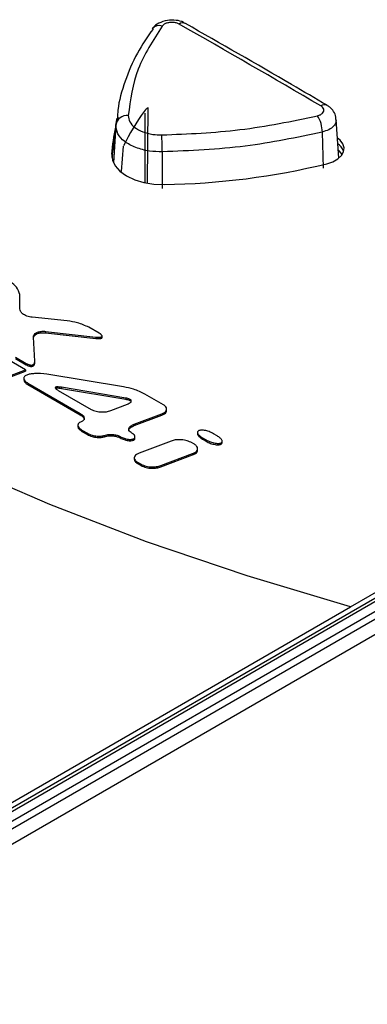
# Paper-space layout 'Sheet1' of a CAD drawing. Header units: millimetres. Extents: x 0 to 420, y 0 to 297.
# Tile 112 of 130: x 328.77 to 332.93, y 257.67 to 269.44. Entities that reach past the tile are written whole.
import ezdxf

# ---------------------------------------------------------------- set-up
doc = ezdxf.new("R2010")
doc.units = ezdxf.units.MM
doc.layers.add('SLD-0', color=179, linetype='Continuous')

psp = doc.layouts.new('Sheet1')

# ---------------------------------------------------------------- linework, layer by layer
at = {"layer": 'SLD-0', "color": 179, "linetype": 'Continuous', "lineweight": 25}
for p, q in [((325.661, 258.116), (351.283, 272.908)), ((325.661, 258.232), (351.082, 272.908)), ((332.732, 262.42), (350.905, 272.911)), ((351.326, 272.836), (325.704, 258.045)), ((325.739, 258.318), (350.905, 272.846)), ((325.745, 257.889), (351.597, 272.813)), ((330.36, 269.326), (330.362, 269.329)), ((330.305, 267.486), (330.312, 268.386)), ((329.925, 268.197), (329.895, 267.727)), ((329.924, 268.176), (329.941, 268.258)), ((329.951, 268.259), (329.941, 268.225)), ((329.953, 268.267), (329.951, 268.259)), ((332.591, 267.779), (332.561, 268.244)), ((329.993, 267.62), (330.016, 267.926)), ((332.606, 267.995), (332.575, 268.02)), ((332.64, 267.952), (332.606, 267.995)), ((332.655, 267.904), (332.64, 267.952)), ((329.875, 267.828), (329.883, 267.757)), ((332.58, 267.771), (332.623, 267.811)), ((332.599, 267.865), (332.584, 267.879)), ((332.632, 267.823), (332.599, 267.865)), ((332.623, 267.811), (332.649, 267.857)), ((332.649, 267.857), (332.655, 267.904)), ((329.883, 267.757), (329.917, 267.687)), ((332.448, 267.713), (332.52, 267.737)), ((332.52, 267.737), (332.58, 267.771)), ((329.917, 267.687), (329.974, 267.624)), ((329.974, 267.624), (330.053, 267.568)), ((330.053, 267.568), (330.15, 267.522)), ((330.15, 267.522), (330.26, 267.489)), ((330.26, 267.489), (330.38, 267.47)), ((330.38, 267.47), (330.504, 267.465)), ((328.843, 265.252), (325.507, 267.178)), ((328.775, 265.981), (328.774, 266.15)), ((329.344, 265.837), (328.925, 265.879)), ((329.082, 265.711), (329.684, 265.643)), ((329.082, 265.711), (329.082, 265.694)), ((329.082, 265.694), (329.684, 265.627)), ((329.726, 265.688), (329.601, 265.76)), ((328.954, 265.354), (328.938, 265.64)), ((329.684, 265.643), (329.684, 265.627)), ((329.76, 265.637), (329.76, 265.657)), ((328.723, 265.402), (328.852, 265.328)), ((328.723, 265.386), (328.852, 265.312)), ((328.954, 265.331), (328.954, 265.352)), ((328.494, 265.12), (328.843, 265.252)), ((328.494, 265.104), (328.843, 265.235)), ((328.843, 265.252), (328.843, 265.235)), ((328.852, 265.328), (328.852, 265.312)), ((328.823, 265.153), (328.823, 265.132)), ((330.017, 265.048), (329.098, 265.2)), ((328.871, 265.092), (329.499, 264.729)), ((328.871, 265.092), (328.871, 265.075)), ((328.871, 265.075), (329.499, 264.713)), ((329.235, 265.005), (329.629, 264.778)), ((330.043, 264.914), (329.274, 265.043)), ((329.274, 265.043), (329.274, 265.026)), ((330.043, 264.897), (329.274, 265.026)), ((330.043, 264.914), (330.043, 264.897)), ((330.493, 264.834), (330.271, 264.962)), ((329.863, 264.764), (330.062, 264.84)), ((330.532, 264.764), (330.532, 264.785)), ((329.499, 264.729), (329.499, 264.713)), ((330.145, 264.601), (330.473, 264.724)), ((330.145, 264.585), (330.473, 264.708)), ((330.473, 264.724), (330.473, 264.708)), ((329.471, 264.591), (329.471, 264.571)), ((329.518, 264.531), (329.584, 264.493)), ((329.518, 264.531), (329.518, 264.515)), ((329.518, 264.515), (329.584, 264.477)), ((330.145, 264.601), (330.145, 264.585)), ((329.584, 264.493), (329.584, 264.477)), ((329.79, 264.468), (329.79, 264.452)), ((329.978, 264.453), (329.978, 264.437)), ((330.133, 264.425), (330.133, 264.409)), ((330.153, 264.431), (330.153, 264.451)), ((330.585, 264.4), (330.204, 264.257)), ((330.9, 264.505), (330.9, 264.485)), ((330.96, 264.439), (331.004, 264.413)), ((330.96, 264.439), (330.96, 264.422)), ((330.96, 264.422), (331.004, 264.397)), ((331.004, 264.413), (331.004, 264.397)), ((331.136, 264.463), (331.092, 264.488)), ((331.196, 264.38), (331.196, 264.4)), ((330.864, 264.361), (330.82, 264.386)), ((330.903, 264.291), (330.903, 264.312)), ((331.177, 264.376), (331.177, 264.36)), ((330.145, 264.201), (330.145, 264.18)), ((330.462, 264.108), (330.843, 264.251)), ((330.462, 264.092), (330.843, 264.234)), ((330.843, 264.251), (330.843, 264.234)), ((329.134, 263.642), (328.021, 264.125)), ((330.184, 264.147), (330.227, 264.122)), ((330.184, 264.147), (330.184, 264.131)), ((330.184, 264.131), (330.227, 264.106)), ((330.227, 264.122), (330.227, 264.106)), ((330.462, 264.108), (330.462, 264.092)), ((330.293, 263.196), (329.134, 263.642)), ((331.494, 262.788), (330.293, 263.196)), ((332.732, 262.42), (331.494, 262.788)), ((325.739, 258.383), (332.732, 262.42))]:
    psp.add_line(p, q, dxfattribs=at)
at = {"layer": 'SLD-0', "color": 8, "linetype": 'Continuous', "lineweight": 25}
for p, q in [((329.924, 268.176), (329.895, 267.726)), ((332.394, 268.092), (332.405, 267.66)), ((329.875, 267.828), (329.875, 267.805)), ((330.479, 267.856), (330.48, 267.417))]:
    psp.add_line(p, q, dxfattribs=at)
for centre, radius, start, end in [((330.445, 269.252), 0.113, 72.339, 137.0384), ((332.42, 268.345), 0.074, 65.2318, 126.2686)]:
    psp.add_arc(centre, radius, start, end, dxfattribs=at)
at = {"layer": 'SLD-0', "color": 179, "linetype": 'Continuous', "lineweight": 25}
for centre, radius, start, end in [((330.725, 269.323), 0.0747, 65.423, 125.9332), ((330.059, 268.153), 0.137, 84.0844, 170.362), ((332.212, 266.889), 2.428, 143.3212, 154.7122), ((330.45, 268.199), 0.233, 126.4077, 142.905), ((332.006, 268.084), 0.389, 1.2104, 31.5506), ((331.718, 267.723), 1.847, 166.584, 176.7225), ((331.716, 267.658), 1.844, 167.3734, 175.9229), ((325.869, 267.858), 4.61, 359.9692, 2.485), ((331.721, 267.591), 1.857, 166.8239, 173.7053), ((332.482, 267.803), 0.178, 20.4636, 56.7857), ((330.359, 276.325), 8.861, 270.9357, 283.636)]:
    psp.add_arc(centre, radius, start, end, dxfattribs=at)
psp.add_ellipse((336.428, 163.649), major_axis=(-71.097, 111.746), ratio=0.546449, start_param=5.465258, end_param=5.483366, dxfattribs=at)
for points, knots in [([(330.479, 269.36), (330.37, 269.19), (330.148, 268.845), (330.098, 268.477), (330.073, 268.29)], [0, 0, 0, 0, 0.49139, 1, 1, 1, 1]), ([(330.755, 269.388), (330.747, 269.393), (330.716, 269.415), (330.642, 269.431), (330.537, 269.432), (330.442, 269.399), (330.382, 269.359), (330.365, 269.33), (330.362, 269.324)], [0, 0, 0, 0, 0.063577, 0.270492, 0.505706, 0.75674, 0.956901, 1, 1, 1, 1]), ([(330.681, 269.383), (330.67, 269.388), (330.649, 269.398), (330.607, 269.404), (330.565, 269.403), (330.526, 269.393), (330.496, 269.378), (330.485, 269.365), (330.479, 269.36)], [0, 0, 0, 0, 0.172537, 0.345015, 0.517444, 0.689791, 0.862108, 1, 1, 1, 1]), ([(332.451, 268.412), (332.31, 268.495), (331.745, 268.826), (331.18, 269.149), (330.756, 269.391)], [0, 0, 0, 0, 0.250001, 1, 1, 1, 1]), ([(330.369, 269.324), (330.303, 269.229), (330.164, 269.027), (330.029, 268.701), (329.952, 268.44), (329.945, 268.293), (329.944, 268.263)], [0, 0, 0, 0, 0.282422, 0.601266, 0.918787, 1, 1, 1, 1]), ([(332.337, 268.287), (332.349, 268.291), (332.374, 268.299), (332.4, 268.319), (332.413, 268.342), (332.413, 268.367), (332.4, 268.389), (332.383, 268.4), (332.376, 268.405)], [0, 0, 0, 0, 0.172316, 0.344627, 0.516971, 0.689384, 0.861874, 1, 1, 1, 1]), ([(332.558, 268.244), (332.558, 268.253), (332.559, 268.287), (332.532, 268.339), (332.494, 268.386), (332.461, 268.404), (332.449, 268.41)], [0, 0, 0, 0, 0.132754, 0.475504, 0.805103, 1, 1, 1, 1]), ([(330.073, 268.29), (330.076, 268.265), (330.082, 268.214), (330.146, 268.145), (330.242, 268.093), (330.358, 268.062), (330.438, 268.059), (330.475, 268.058)], [0, 0, 0, 0, 0.20668, 0.413423, 0.620191, 0.82694, 1, 1, 1, 1]), ([(330.277, 267.489), (330.277, 267.634), (330.276, 267.911), (330.275, 268.187), (330.275, 268.32)], [0, 0, 0, 0, 0.521864, 1, 1, 1, 1]), ([(330.475, 268.058), (330.789, 268.071), (331.429, 268.098), (332.031, 268.223), (332.337, 268.287)], [0, 0, 0, 0, 0.4913965, 1, 1, 1, 1]), ([(330.479, 267.856), (330.429, 267.857), (330.317, 267.861), (330.157, 267.904), (330.024, 267.976), (329.936, 268.071), (329.928, 268.141), (329.924, 268.176)], [0, 0, 0, 0, 0.173098, 0.379834, 0.586561, 0.793281, 1, 1, 1, 1]), ([(332.394, 268.092), (332.09, 268.028), (331.472, 267.898), (330.814, 267.87), (330.479, 267.856)], [0, 0, 0, 0, 0.4914, 1, 1, 1, 1]), ([(300.812, 233.135), (301.619, 233.265), (303.234, 233.525), (305.597, 234.02), (308.079, 234.633), (310.647, 235.4), (313.272, 236.337), (315.785, 237.38), (318.181, 238.516), (320.457, 239.731), (322.694, 241.063), (324.888, 242.511), (327.054, 244.064), (329.557, 245.983), (332.363, 248.279), (335.491, 250.939), (338.371, 253.376), (341.065, 255.566), (343.586, 257.501), (346.237, 259.376), (348.739, 260.971), (351.06, 262.298), (353.148, 263.38), (355.333, 264.397), (357.612, 265.34), (359.849, 266.147), (362.024, 266.828), (364.111, 267.405), (365.545, 267.731), (366.262, 267.893)], [0, 0, 0, 0, 0.027717, 0.05546, 0.083177, 0.117121, 0.151185, 0.185354, 0.219572, 0.253751, 0.287773, 0.32568, 0.363607, 0.401527, 0.462639, 0.523763, 0.584887, 0.631004, 0.677154, 0.723264, 0.769326, 0.800145, 0.831038, 0.861937, 0.892791, 0.923577, 0.949045, 0.974532, 1, 1, 1, 1]), ([(366.286, 267.831), (365.57, 267.671), (364.136, 267.353), (362.049, 266.785), (359.874, 266.111), (357.637, 265.308), (355.358, 264.37), (353.173, 263.355), (351.085, 262.276), (348.765, 260.951), (346.263, 259.358), (343.612, 257.484), (341.09, 255.55), (338.397, 253.361), (335.517, 250.923), (332.389, 248.263), (329.583, 245.966), (327.081, 244.046), (324.915, 242.492), (322.72, 241.043), (320.483, 239.708), (318.206, 238.491), (315.809, 237.353), (313.295, 236.307), (310.67, 235.365), (308.101, 234.593), (305.618, 233.975), (303.253, 233.473), (301.637, 233.206), (300.83, 233.073)], [0, 0, 0, 0, 0.02543, 0.050879, 0.076309, 0.107066, 0.137893, 0.168764, 0.19963, 0.230421, 0.276466, 0.322559, 0.368692, 0.414792, 0.475916, 0.53704, 0.598151, 0.636084, 0.674023, 0.711942, 0.745992, 0.780199, 0.814445, 0.848642, 0.882735, 0.916709, 0.944464, 0.972244, 1, 1, 1, 1]), ([(298.718, 234.141), (299.225, 234.209), (300.6, 234.391), (302.802, 234.79), (305.293, 235.364), (307.707, 236.045), (310.032, 236.819), (312.25, 237.673), (314.359, 238.598), (316.366, 239.584), (318.551, 240.769), (320.874, 242.171), (323.306, 243.8), (325.735, 245.571), (328.172, 247.474), (331.097, 249.876), (334.409, 252.682), (337.584, 255.316), (340.221, 257.375), (342.261, 258.882), (344.388, 260.348), (346.621, 261.765), (348.985, 263.117), (351.488, 264.391), (354.124, 265.575), (356.876, 266.664), (358.813, 267.291), (359.78, 267.604)], [0, 0, 0, 0, 0.018184, 0.049281, 0.080496, 0.11178, 0.14305, 0.174192, 0.204849, 0.235532, 0.266199, 0.309531, 0.352901, 0.396258, 0.44618, 0.496107, 0.573894, 0.651674, 0.690242, 0.72883, 0.7674, 0.805943, 0.844697, 0.883574, 0.922465, 0.96129, 1, 1, 1, 1]), ([(360.289, 266.792), (359.691, 266.634), (358.496, 266.318), (356.446, 265.668), (354.163, 264.828), (351.702, 263.762), (349.362, 262.601), (347.097, 261.336), (344.907, 259.978), (342.782, 258.534), (340.747, 257.044), (338.114, 254.999), (334.945, 252.371), (331.644, 249.556), (328.731, 247.137), (326.298, 245.209), (323.87, 243.409), (321.436, 241.745), (319.109, 240.303), (316.916, 239.076), (314.896, 238.046), (312.779, 237.068), (310.558, 236.156), (308.236, 235.31), (305.831, 234.527), (303.359, 233.798), (301.66, 233.356), (300.812, 233.135)], [0, 0, 0, 0, 0.023728, 0.047457, 0.0841, 0.120822, 0.157572, 0.194252, 0.233184, 0.272146, 0.311129, 0.350089, 0.429139, 0.508199, 0.559187, 0.610171, 0.654702, 0.699245, 0.743753, 0.775484, 0.807231, 0.838954, 0.87111, 0.903362, 0.935635, 0.967864, 1, 1, 1, 1]), ([(328.774, 266.15), (328.766, 266.181), (328.751, 266.237), (328.692, 266.281), (328.666, 266.3)], [0, 0, 0, 0, 0.563427, 1, 1, 1, 1]), ([(328.925, 265.879), (328.902, 265.883), (328.857, 265.891), (328.81, 265.919), (328.78, 265.95), (328.777, 265.971), (328.775, 265.981)], [0, 0, 0, 0, 0.278634, 0.559995, 0.780883, 1, 1, 1, 1]), ([(329.601, 265.76), (329.557, 265.78), (329.48, 265.815), (329.385, 265.83), (329.344, 265.837)], [0, 0, 0, 0, 0.564098, 1, 1, 1, 1]), ([(328.938, 265.64), (328.938, 265.648), (328.94, 265.664), (328.958, 265.686), (328.988, 265.703), (329.032, 265.713), (329.065, 265.712), (329.082, 265.711)], [0, 0, 0, 0, 0.199731, 0.381629, 0.556416, 0.767091, 1, 1, 1, 1]), ([(328.938, 265.623), (328.938, 265.632), (328.94, 265.648), (328.958, 265.67), (328.988, 265.687), (329.032, 265.697), (329.065, 265.695), (329.082, 265.694)], [0, 0, 0, 0, 0.199731, 0.381629, 0.556416, 0.767091, 1, 1, 1, 1]), ([(329.684, 265.643), (329.693, 265.642), (329.71, 265.641), (329.73, 265.641), (329.744, 265.643), (329.753, 265.645), (329.759, 265.649), (329.761, 265.654), (329.76, 265.66), (329.755, 265.667), (329.744, 265.677), (329.732, 265.684), (329.726, 265.688)], [0, 0, 0, 0, 0.178226, 0.316172, 0.38834, 0.447921, 0.500088, 0.552274, 0.611868, 0.684044, 0.821936, 1, 1, 1, 1]), ([(329.684, 265.627), (329.693, 265.626), (329.71, 265.624), (329.73, 265.624), (329.744, 265.626), (329.753, 265.629), (329.758, 265.633), (329.761, 265.636), (329.76, 265.639), (329.76, 265.639)], [0, 0, 0, 0, 0.314121, 0.55725, 0.684444, 0.789454, 0.881398, 0.973375, 1, 1, 1, 1]), ([(328.852, 265.328), (328.859, 265.324), (328.871, 265.317), (328.89, 265.311), (328.905, 265.308), (328.916, 265.308), (328.926, 265.309), (328.935, 265.313), (328.943, 265.318), (328.949, 265.326), (328.954, 265.338), (328.954, 265.348), (328.954, 265.354)], [0, 0, 0, 0, 0.166645, 0.300739, 0.374933, 0.440037, 0.500101, 0.560159, 0.625266, 0.69946, 0.833493, 1, 1, 1, 1]), ([(328.852, 265.312), (328.859, 265.308), (328.871, 265.301), (328.89, 265.295), (328.905, 265.292), (328.916, 265.292), (328.926, 265.293), (328.935, 265.297), (328.943, 265.302), (328.949, 265.31), (328.954, 265.321), (328.954, 265.329), (328.954, 265.333)], [0, 0, 0, 0, 0.173754, 0.313569, 0.390928, 0.45881, 0.521436, 0.584057, 0.651941, 0.729301, 0.869051, 1, 1, 1, 1]), ([(328.858, 265.189), (328.852, 265.187), (328.84, 265.181), (328.829, 265.171), (328.823, 265.159), (328.822, 265.141), (328.835, 265.116), (328.859, 265.1), (328.871, 265.092)], [0, 0, 0, 0, 0.113928, 0.222499, 0.331826, 0.446489, 0.701183, 1, 1, 1, 1]), ([(328.823, 265.134), (328.823, 265.133), (328.822, 265.122), (328.836, 265.1), (328.859, 265.084), (328.871, 265.075)], [0, 0, 0, 0, 0.069633, 0.497735, 1, 1, 1, 1]), ([(329.098, 265.2), (329.049, 265.204), (328.982, 265.21), (328.901, 265.202), (328.871, 265.193), (328.858, 265.189)], [0, 0, 0, 0, 0.597657, 0.815554, 1, 1, 1, 1]), ([(329.274, 265.043), (329.265, 265.044), (329.249, 265.046), (329.23, 265.047), (329.218, 265.047), (329.211, 265.046), (329.206, 265.044), (329.202, 265.042), (329.2, 265.039), (329.2, 265.035), (329.202, 265.031), (329.207, 265.025), (329.218, 265.016), (329.229, 265.009), (329.235, 265.005)], [0, 0, 0, 0, 0.184931, 0.325261, 0.380079, 0.42595, 0.464716, 0.499399, 0.534107, 0.572931, 0.618878, 0.673817, 0.814502, 1, 1, 1, 1]), ([(329.274, 265.026), (329.265, 265.028), (329.249, 265.03), (329.23, 265.031), (329.218, 265.031), (329.211, 265.029), (329.207, 265.028), (329.205, 265.027), (329.205, 265.027)], [0, 0, 0, 0, 0.392706, 0.6907, 0.807107, 0.904515, 0.986836, 1, 1, 1, 1]), ([(330.271, 264.962), (330.228, 264.983), (330.151, 265.019), (330.058, 265.039), (330.017, 265.048)], [0, 0, 0, 0, 0.564484, 1, 1, 1, 1]), ([(330.062, 264.84), (330.07, 264.844), (330.084, 264.85), (330.1, 264.86), (330.109, 264.871), (330.11, 264.882), (330.103, 264.892), (330.089, 264.901), (330.068, 264.909), (330.052, 264.912), (330.043, 264.914)], [0, 0, 0, 0, 0.159303, 0.29141, 0.402073, 0.500345, 0.59854, 0.709002, 0.84088, 1, 1, 1, 1]), ([(330.108, 264.862), (330.108, 264.863), (330.109, 264.868), (330.103, 264.876), (330.089, 264.885), (330.068, 264.892), (330.052, 264.895), (330.043, 264.897)], [0, 0, 0, 0, 0.066703, 0.25012, 0.45645, 0.702782, 1, 1, 1, 1]), ([(329.629, 264.778), (329.648, 264.769), (329.685, 264.753), (329.752, 264.746), (329.814, 264.749), (329.847, 264.759), (329.863, 264.764)], [0, 0, 0, 0, 0.277606, 0.559987, 0.781521, 1, 1, 1, 1]), ([(330.473, 264.724), (330.485, 264.729), (330.507, 264.739), (330.528, 264.761), (330.535, 264.785), (330.525, 264.812), (330.504, 264.826), (330.493, 264.834)], [0, 0, 0, 0, 0.19911, 0.3813, 0.556816, 0.768006, 1, 1, 1, 1]), ([(330.473, 264.708), (330.485, 264.713), (330.507, 264.723), (330.528, 264.744), (330.531, 264.759), (330.532, 264.767)], [0, 0, 0, 0, 0.360015, 0.689436, 1, 1, 1, 1]), ([(329.509, 264.63), (329.503, 264.628), (329.491, 264.622), (329.478, 264.611), (329.472, 264.599), (329.47, 264.581), (329.482, 264.556), (329.506, 264.54), (329.518, 264.531)], [0, 0, 0, 0, 0.117, 0.228034, 0.338829, 0.453819, 0.70608, 1, 1, 1, 1]), ([(329.499, 264.729), (329.512, 264.721), (329.535, 264.705), (329.548, 264.68), (329.546, 264.662), (329.539, 264.649), (329.527, 264.638), (329.515, 264.633), (329.509, 264.63)], [0, 0, 0, 0, 0.293936, 0.546149, 0.661142, 0.771962, 0.883026, 1, 1, 1, 1]), ([(329.499, 264.713), (329.512, 264.704), (329.535, 264.688), (329.548, 264.667), (329.546, 264.656), (329.546, 264.655)], [0, 0, 0, 0, 0.5115204, 0.950433, 1, 1, 1, 1]), ([(329.472, 264.573), (329.471, 264.572), (329.47, 264.561), (329.483, 264.54), (329.506, 264.524), (329.518, 264.515)], [0, 0, 0, 0, 0.049765, 0.488645, 1, 1, 1, 1]), ([(330.107, 264.501), (330.1, 264.507), (330.084, 264.518), (330.077, 264.539), (330.083, 264.561), (330.106, 264.584), (330.131, 264.595), (330.145, 264.601)], [0, 0, 0, 0, 0.180559, 0.350739, 0.524743, 0.747514, 1, 1, 1, 1]), ([(330.079, 264.524), (330.08, 264.53), (330.083, 264.545), (330.106, 264.567), (330.131, 264.579), (330.145, 264.585)], [0, 0, 0, 0, 0.253074, 0.603186, 1, 1, 1, 1]), ([(330.919, 264.525), (330.915, 264.523), (330.906, 264.52), (330.901, 264.511), (330.9, 264.5), (330.905, 264.484), (330.924, 264.462), (330.947, 264.447), (330.96, 264.439)], [0, 0, 0, 0, 0.0889853, 0.1784894, 0.277778, 0.3915653, 0.6662152, 1, 1, 1, 1]), ([(331.092, 264.488), (331.075, 264.497), (331.043, 264.513), (330.997, 264.526), (330.961, 264.53), (330.938, 264.53), (330.925, 264.527), (330.919, 264.525)], [0, 0, 0, 0, 0.345215, 0.648137, 0.782814, 0.898969, 1, 1, 1, 1]), ([(329.584, 264.493), (329.602, 264.485), (329.637, 264.468), (329.696, 264.458), (329.749, 264.457), (329.777, 264.465), (329.79, 264.468)], [0, 0, 0, 0, 0.307002, 0.597571, 0.807273, 1, 1, 1, 1]), ([(329.584, 264.477), (329.602, 264.469), (329.637, 264.452), (329.696, 264.442), (329.749, 264.441), (329.777, 264.448), (329.79, 264.452)], [0, 0, 0, 0, 0.307002, 0.597571, 0.807273, 1, 1, 1, 1]), ([(329.79, 264.468), (329.807, 264.473), (329.841, 264.482), (329.895, 264.479), (329.942, 264.47), (329.966, 264.459), (329.978, 264.453)], [0, 0, 0, 0, 0.267849, 0.548211, 0.773849, 1, 1, 1, 1]), ([(329.79, 264.452), (329.807, 264.456), (329.841, 264.465), (329.895, 264.463), (329.942, 264.454), (329.966, 264.442), (329.978, 264.437)], [0, 0, 0, 0, 0.267849, 0.548211, 0.773849, 1, 1, 1, 1]), ([(329.978, 264.453), (329.992, 264.446), (330.02, 264.432), (330.061, 264.422), (330.093, 264.419), (330.115, 264.42), (330.127, 264.424), (330.133, 264.425)], [0, 0, 0, 0, 0.33069, 0.628525, 0.765837, 0.888716, 1, 1, 1, 1]), ([(329.978, 264.437), (329.992, 264.429), (330.02, 264.416), (330.061, 264.406), (330.093, 264.403), (330.115, 264.404), (330.127, 264.407), (330.133, 264.409)], [0, 0, 0, 0, 0.33069, 0.628525, 0.765837, 0.888716, 1, 1, 1, 1]), ([(330.133, 264.425), (330.137, 264.427), (330.145, 264.431), (330.152, 264.439), (330.154, 264.448), (330.152, 264.462), (330.138, 264.482), (330.118, 264.494), (330.107, 264.501)], [0, 0, 0, 0, 0.099976, 0.19766, 0.300996, 0.41488, 0.680842, 1, 1, 1, 1]), ([(330.133, 264.409), (330.137, 264.411), (330.145, 264.414), (330.151, 264.422), (330.154, 264.429), (330.153, 264.432), (330.153, 264.433)], [0, 0, 0, 0, 0.315231, 0.623238, 0.949063, 1, 1, 1, 1]), ([(330.82, 264.386), (330.801, 264.394), (330.763, 264.411), (330.696, 264.418), (330.634, 264.415), (330.601, 264.405), (330.585, 264.4)], [0, 0, 0, 0, 0.277831, 0.560362, 0.781862, 1, 1, 1, 1]), ([(330.901, 264.487), (330.9, 264.486), (330.9, 264.482), (330.906, 264.468), (330.923, 264.446), (330.947, 264.431), (330.96, 264.422)], [0, 0, 0, 0, 0.032504, 0.184935, 0.552859, 1, 1, 1, 1]), ([(331.004, 264.413), (331.021, 264.405), (331.053, 264.389), (331.1, 264.376), (331.135, 264.371), (331.158, 264.371), (331.171, 264.374), (331.177, 264.376)], [0, 0, 0, 0, 0.345364, 0.648136, 0.782742, 0.898894, 1, 1, 1, 1]), ([(331.004, 264.397), (331.021, 264.388), (331.053, 264.372), (331.1, 264.359), (331.135, 264.355), (331.158, 264.355), (331.171, 264.358), (331.177, 264.36)], [0, 0, 0, 0, 0.345364, 0.648136, 0.782742, 0.898894, 1, 1, 1, 1]), ([(331.177, 264.376), (331.181, 264.378), (331.19, 264.382), (331.196, 264.391), (331.197, 264.401), (331.191, 264.417), (331.173, 264.439), (331.149, 264.454), (331.136, 264.463)], [0, 0, 0, 0, 0.088948, 0.178442, 0.277746, 0.391552, 0.666222, 1, 1, 1, 1]), ([(330.843, 264.251), (330.855, 264.256), (330.878, 264.266), (330.898, 264.287), (330.905, 264.311), (330.896, 264.338), (330.875, 264.353), (330.864, 264.361)], [0, 0, 0, 0, 0.199227, 0.38139, 0.556807, 0.767908, 1, 1, 1, 1]), ([(330.843, 264.234), (330.855, 264.24), (330.877, 264.25), (330.899, 264.271), (330.901, 264.286), (330.903, 264.293)], [0, 0, 0, 0, 0.3600573, 0.689275, 1, 1, 1, 1]), ([(331.177, 264.36), (331.181, 264.362), (331.19, 264.365), (331.195, 264.374), (331.195, 264.379), (331.196, 264.382)], [0, 0, 0, 0, 0.35075, 0.703656, 1, 1, 1, 1]), ([(330.145, 264.182), (330.145, 264.182), (330.142, 264.173), (330.153, 264.153), (330.173, 264.139), (330.184, 264.131)], [0, 0, 0, 0, 0.00846, 0.480731, 1, 1, 1, 1]), ([(330.204, 264.257), (330.192, 264.252), (330.169, 264.242), (330.149, 264.221), (330.142, 264.197), (330.152, 264.17), (330.173, 264.155), (330.184, 264.147)], [0, 0, 0, 0, 0.199002, 0.381137, 0.556606, 0.767795, 1, 1, 1, 1]), ([(330.227, 264.122), (330.246, 264.114), (330.284, 264.097), (330.351, 264.09), (330.413, 264.093), (330.446, 264.103), (330.462, 264.108)], [0, 0, 0, 0, 0.27764, 0.560261, 0.78186, 1, 1, 1, 1]), ([(330.227, 264.106), (330.246, 264.098), (330.284, 264.081), (330.351, 264.074), (330.413, 264.077), (330.446, 264.087), (330.462, 264.092)], [0, 0, 0, 0, 0.27764, 0.560261, 0.78186, 1, 1, 1, 1])]:
    psp.add_open_spline(points, degree=3, knots=knots, dxfattribs=at)
at = {"layer": 'SLD-0', "color": 8, "linetype": 'Continuous', "lineweight": 25}
psp.add_open_spline([(332.557, 268.244), (332.558, 268.234), (332.561, 268.205), (332.532, 268.161), (332.476, 268.118), (332.421, 268.101), (332.394, 268.092)], degree=3, knots=[0, 0, 0, 0, 0.162279, 0.44152, 0.720756, 1, 1, 1, 1], dxfattribs=at)

doc.saveas('drawing.dxf')
